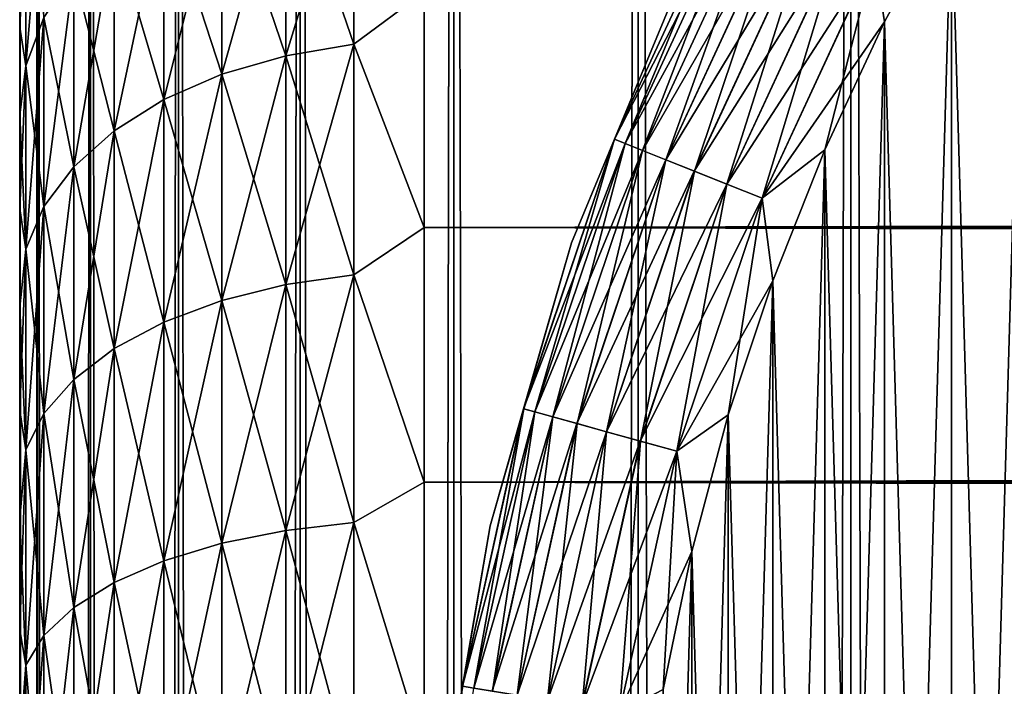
# Model space of a CAD drawing. Extents: x -265 to 265, y 0 to 427.
# Tile 99 of 256: x -265 to -260.13, y 402.1 to 405.4. Entities that reach past the tile are written whole.
import ezdxf

# ---------------------------------------------------------------- set-up
doc = ezdxf.new("R2010")
doc.units = 0
doc.header["$LTSCALE"] = 65.185185
for name, color, linetype in [('2', 7, 'CONTINUOUS'), ('3', 7, 'CONTINUOUS'), ('35', 7, 'CONTINUOUS'), ('36', 7, 'CONTINUOUS'), ('45', 7, 'CONTINUOUS'), ('46', 7, 'CONTINUOUS'), ('47', 7, 'CONTINUOUS'), ('5', 7, 'CONTINUOUS'), ('51', 7, 'CONTINUOUS'), ('55', 7, 'CONTINUOUS')]:
    doc.layers.add(name, color=color, linetype=linetype)

msp = doc.modelspace()

# ---------------------------------------------------------------- linework, layer by layer
at = {"layer": '2', "color": 7, "linetype": 'CONTINUOUS'}
for points in [[(-265, 405.7654, 21.0244), (-265, 405.3593, 20.5372), (-265, 405.7654, 33.9756), (-265, 405.7654, 21.0244)], [(-265, 405.7654, 33.9756), (-265, 405.3593, 20.5372), (-265, 405.3593, 34.4628), (-265, 405.7654, 33.9756)], [(-265, 405.3593, 20.5372), (-265, 404.9246, 20.0753), (-265, 405.3593, 34.4628), (-265, 405.3593, 20.5372)], [(-265, 405.3593, 34.4628), (-265, 404.9246, 20.0753), (-265, 404.9246, 34.9247), (-265, 405.3593, 34.4628)], [(-265, 404.9246, 20.0753), (-265, 404.4628, 19.6406), (-265, 404.9246, 34.9247), (-265, 404.9246, 20.0753)], [(-265, 404.9246, 34.9247), (-265, 404.4628, 19.6406), (-265, 404.4628, 35.3594), (-265, 404.9246, 34.9247)], [(-265, 404.4628, 19.6406), (-265, 403.9755, 19.2345), (-265, 404.4628, 35.3594), (-265, 404.4628, 19.6406)], [(-265, 404.4628, 35.3594), (-265, 403.9755, 19.2345), (-265, 403.9755, 35.7655), (-265, 404.4628, 35.3594)], [(-265, 403.9755, 19.2345), (-265, 403.4646, 18.8586), (-265, 403.9755, 35.7655), (-265, 403.9755, 19.2345)], [(-265, 403.9755, 35.7655), (-265, 403.4646, 18.8586), (-265, 403.4646, 36.1414), (-265, 403.9755, 35.7655)], [(-265, 403.4646, 18.8586), (-265, 402.932, 18.5143), (-265, 403.4646, 36.1414), (-265, 403.4646, 18.8586)], [(-265, 403.4646, 36.1414), (-265, 402.932, 18.5143), (-265, 402.932, 36.4857), (-265, 403.4646, 36.1414)], [(-265, 402.932, 18.5143), (-265, 402.3795, 18.2027), (-265, 402.932, 36.4857), (-265, 402.932, 18.5143)], [(-265, 402.932, 36.4857), (-265, 402.3795, 18.2027), (-265, 402.3795, 36.7973), (-265, 402.932, 36.4857)], [(-265, 402.3795, 18.2027), (-265, 401.8093, 17.925), (-265, 402.3795, 36.7973), (-265, 402.3795, 18.2027)], [(-265, 402.3795, 36.7973), (-265, 401.8093, 17.925), (-265, 401.8093, 37.075), (-265, 402.3795, 36.7973)]]:
    msp.add_3dface(points, dxfattribs=at)
at = {"layer": '3', "color": 7, "linetype": 'CONTINUOUS'}
for points in [[(-263, 405.5348, 37.0756), (-263, 404.3689, 37.9436), (263, 405.5348, 37.0756), (-263, 405.5348, 37.0756)], [(263, 405.5348, 37.0756), (-263, 404.3689, 37.9436), (263, 404.3689, 37.9436), (263, 405.5348, 37.0756)], [(-263, 404.3689, 17.0564), (-263, 405.5348, 17.9244), (263, 404.3689, 17.0564), (-263, 404.3689, 17.0564)], [(263, 404.3689, 17.0564), (-263, 405.5348, 17.9244), (263, 405.5348, 17.9244), (263, 404.3689, 17.0564)], [(-263, 404.3689, 37.9436), (-263, 403.11, 38.6704), (263, 404.3689, 37.9436), (-263, 404.3689, 37.9436)], [(263, 404.3689, 37.9436), (-263, 403.11, 38.6704), (263, 403.11, 38.6704), (263, 404.3689, 37.9436)], [(-263, 403.11, 16.3296), (-263, 404.3689, 17.0564), (263, 403.11, 16.3296), (-263, 403.11, 16.3296)], [(263, 403.11, 16.3296), (-263, 404.3689, 17.0564), (263, 404.3689, 17.0564), (263, 403.11, 16.3296)], [(-263, 403.11, 38.6704), (-263, 401.7753, 39.2462), (263, 403.11, 38.6704), (-263, 403.11, 38.6704)], [(263, 403.11, 38.6704), (-263, 401.7753, 39.2462), (263, 401.7753, 39.2462), (263, 403.11, 38.6704)], [(-263, 401.7753, 15.7538), (-263, 403.11, 16.3296), (263, 401.7753, 15.7538), (-263, 401.7753, 15.7538)], [(263, 401.7753, 15.7538), (-263, 403.11, 16.3296), (263, 403.11, 16.3296), (263, 401.7753, 15.7538)]]:
    msp.add_3dface(points, dxfattribs=at)
at = {"layer": '35', "color": 7, "linetype": 'CONTINUOUS'}
for points in [[(-265, 1), (-264.9121, 1, 1.6218), (-265, 419), (-265, 1)], [(-265, 419), (-264.9121, 1, 1.6218), (-264.9121, 419, 1.6218), (-265, 419)], [(-264.9121, 1, 1.6218), (-264.6493, 1, 3.2246), (-264.9121, 419, 1.6218), (-264.9121, 1, 1.6218)], [(-264.9121, 419, 1.6218), (-264.6493, 1, 3.2246), (-264.6493, 419, 3.2246), (-264.9121, 419, 1.6218)], [(-264.6493, 1, 3.2246), (-264.2148, 1, 4.7895), (-264.6493, 419, 3.2246), (-264.6493, 1, 3.2246)], [(-264.6493, 419, 3.2246), (-264.2148, 1, 4.7895), (-264.2148, 419, 4.7895), (-264.6493, 419, 3.2246)], [(-264.2148, 1, 4.7895), (-263.6136, 1, 6.2983), (-264.2148, 419, 4.7895), (-264.2148, 1, 4.7895)], [(-264.2148, 419, 4.7895), (-263.6136, 1, 6.2983), (-263.6136, 419, 6.2983), (-264.2148, 419, 4.7895)], [(-263.6136, 1, 6.2983), (-262.8529, 1, 7.7333), (-263.6136, 419, 6.2983), (-263.6136, 1, 6.2983)], [(-263.6136, 419, 6.2983), (-262.8529, 1, 7.7333), (-262.8529, 419, 7.7333), (-263.6136, 419, 6.2983)], [(-262.8529, 1, 7.7333), (-261.9414, 1, 9.0776), (-262.8529, 419, 7.7333), (-262.8529, 1, 7.7333)], [(-262.8529, 419, 7.7333), (-261.9414, 1, 9.0776), (-261.9414, 419, 9.0776), (-262.8529, 419, 7.7333)], [(-261.9414, 1, 9.0776), (-260.8899, 1, 10.3155), (-261.9414, 419, 9.0776), (-261.9414, 1, 9.0776)], [(-261.9414, 419, 9.0776), (-260.8899, 1, 10.3155), (-260.8899, 419, 10.3155), (-261.9414, 419, 9.0776)], [(-260.8899, 1, 10.3155), (-259.7108, 1, 11.4324), (-260.8899, 419, 10.3155), (-260.8899, 1, 10.3155)], [(-260.8899, 419, 10.3155), (-259.7108, 1, 11.4324), (-259.7108, 419, 11.4324), (-260.8899, 419, 10.3155)]]:
    msp.add_3dface(points, dxfattribs=at)
at = {"layer": '36', "color": 7, "linetype": 'CONTINUOUS'}
for points in [[(-265, 1), (-265, 419), (-264.9121, 419, -1.6218), (-265, 1)], [(-264.9121, 1, -1.6218), (-265, 1), (-264.9121, 419, -1.6218), (-264.9121, 1, -1.6218)], [(-264.6493, 1, -3.2246), (-264.9121, 1, -1.6218), (-264.6493, 419, -3.2246), (-264.6493, 1, -3.2246)], [(-264.6493, 419, -3.2246), (-264.9121, 1, -1.6218), (-264.9121, 419, -1.6218), (-264.6493, 419, -3.2246)], [(-264.2148, 1, -4.7895), (-264.6493, 1, -3.2246), (-264.2148, 419, -4.7895), (-264.2148, 1, -4.7895)], [(-264.2148, 419, -4.7895), (-264.6493, 1, -3.2246), (-264.6493, 419, -3.2246), (-264.2148, 419, -4.7895)], [(-263.6136, 1, -6.2983), (-264.2148, 1, -4.7895), (-263.6136, 419, -6.2983), (-263.6136, 1, -6.2983)], [(-263.6136, 419, -6.2983), (-264.2148, 1, -4.7895), (-264.2148, 419, -4.7895), (-263.6136, 419, -6.2983)], [(-262.8529, 1, -7.7333), (-263.6136, 1, -6.2983), (-262.8529, 419, -7.7333), (-262.8529, 1, -7.7333)], [(-262.8529, 419, -7.7333), (-263.6136, 1, -6.2983), (-263.6136, 419, -6.2983), (-262.8529, 419, -7.7333)], [(-261.9414, 1, -9.0776), (-262.8529, 1, -7.7333), (-261.9414, 419, -9.0776), (-261.9414, 1, -9.0776)], [(-261.9414, 419, -9.0776), (-262.8529, 1, -7.7333), (-262.8529, 419, -7.7333), (-261.9414, 419, -9.0776)], [(-260.8899, 1, -10.3155), (-261.9414, 1, -9.0776), (-260.8899, 419, -10.3155), (-260.8899, 1, -10.3155)], [(-260.8899, 419, -10.3155), (-261.9414, 1, -9.0776), (-261.9414, 419, -9.0776), (-260.8899, 419, -10.3155)], [(-259.7108, 419, -11.4324), (-259.75, 400, -11.399), (-260.8899, 419, -10.3155), (-259.7108, 419, -11.4324)], [(-260.8899, 1, -10.3155), (-260.8899, 419, -10.3155), (-259.75, 400, -11.399), (-260.8899, 1, -10.3155)]]:
    msp.add_3dface(points, dxfattribs=at)
at = {"layer": '45', "color": 7, "linetype": 'CONTINUOUS'}
for points in [[(-260.3923, 406, -25), (-260.0258, 393.4059, -25), (-260.0258, 406.5941, -25), (-260.3923, 406, -25)], [(-260.7236, 405.3856, -25), (-260.3923, 394, -25), (-260.3923, 406, -25), (-260.7236, 405.3856, -25)], [(-260.3923, 394, -25), (-260.0258, 393.4059, -25), (-260.3923, 406, -25), (-260.3923, 394, -25)], [(-261.0186, 404.753, -25), (-260.7236, 394.6144, -25), (-260.7236, 405.3856, -25), (-261.0186, 404.753, -25)], [(-260.7236, 394.6144, -25), (-260.3923, 394, -25), (-260.7236, 405.3856, -25), (-260.7236, 394.6144, -25)], [(-261.2763, 404.1043, -25), (-261.0186, 395.247, -25), (-261.0186, 404.753, -25), (-261.2763, 404.1043, -25)], [(-261.0186, 395.247, -25), (-260.7236, 394.6144, -25), (-261.0186, 404.753, -25), (-261.0186, 395.247, -25)], [(-261.4959, 403.4416, -25), (-261.2763, 395.8957, -25), (-261.2763, 404.1043, -25), (-261.4959, 403.4416, -25)], [(-261.2763, 395.8957, -25), (-261.0186, 395.247, -25), (-261.2763, 404.1043, -25), (-261.2763, 395.8957, -25)], [(-261.6765, 402.7674, -25), (-261.4959, 396.5584, -25), (-261.4959, 403.4416, -25), (-261.6765, 402.7674, -25)], [(-261.4959, 396.5584, -25), (-261.2763, 395.8957, -25), (-261.4959, 403.4416, -25), (-261.4959, 396.5584, -25)], [(-261.8177, 402.0838, -25), (-261.6765, 397.2326, -25), (-261.6765, 402.7674, -25), (-261.8177, 402.0838, -25)], [(-261.6765, 397.2326, -25), (-261.4959, 396.5584, -25), (-261.6765, 402.7674, -25), (-261.6765, 397.2326, -25)]]:
    msp.add_3dface(points, dxfattribs=at)
at = {"layer": '46', "color": 7, "linetype": 'CONTINUOUS'}
for points in [[(-260.3923, 406, -75), (-260.0258, 406.5941, -75), (-260.3923, 394, -75), (-260.3923, 406, -75)], [(-260.3923, 394, -75), (-260.0258, 406.5941, -75), (-260.0258, 393.4059, -75), (-260.3923, 394, -75)], [(-260.7236, 405.3856, -75), (-260.3923, 406, -75), (-260.7236, 394.6144, -75), (-260.7236, 405.3856, -75)], [(-260.7236, 394.6144, -75), (-260.3923, 406, -75), (-260.3923, 394, -75), (-260.7236, 394.6144, -75)], [(-261.0186, 404.753, -75), (-260.7236, 405.3856, -75), (-261.0186, 395.247, -75), (-261.0186, 404.753, -75)], [(-261.0186, 395.247, -75), (-260.7236, 405.3856, -75), (-260.7236, 394.6144, -75), (-261.0186, 395.247, -75)], [(-261.2763, 404.1043, -75), (-261.0186, 404.753, -75), (-261.2763, 395.8957, -75), (-261.2763, 404.1043, -75)], [(-261.2763, 395.8957, -75), (-261.0186, 404.753, -75), (-261.0186, 395.247, -75), (-261.2763, 395.8957, -75)], [(-261.4959, 403.4416, -75), (-261.2763, 404.1043, -75), (-261.4959, 396.5584, -75), (-261.4959, 403.4416, -75)], [(-261.4959, 396.5584, -75), (-261.2763, 404.1043, -75), (-261.2763, 395.8957, -75), (-261.4959, 396.5584, -75)], [(-261.6765, 402.7674, -75), (-261.4959, 403.4416, -75), (-261.6765, 397.2326, -75), (-261.6765, 402.7674, -75)], [(-261.6765, 397.2326, -75), (-261.4959, 403.4416, -75), (-261.4959, 396.5584, -75), (-261.6765, 397.2326, -75)], [(-261.8177, 402.0838, -75), (-261.6765, 402.7674, -75), (-261.8177, 397.9162, -75), (-261.8177, 402.0838, -75)], [(-261.8177, 397.9162, -75), (-261.6765, 402.7674, -75), (-261.6765, 397.2326, -75), (-261.8177, 397.9162, -75)]]:
    msp.add_3dface(points, dxfattribs=at)
at = {"layer": '47', "color": 7, "linetype": 'CONTINUOUS'}
for points in [[(-261.7126, 405.6405, -74), (-262.2705, 404.2936, -74), (-261.7126, 405.6405, -26), (-261.7126, 405.6405, -74)], [(-261.7126, 405.6405, -26), (-262.2705, 404.2936, -74), (-262.2705, 404.2936, -26), (-261.7126, 405.6405, -26)], [(-262.2705, 404.2936, -74), (-262.6741, 402.8928, -74), (-262.2705, 404.2936, -26), (-262.2705, 404.2936, -74)], [(-262.2705, 404.2936, -26), (-262.6741, 402.8928, -74), (-262.6741, 402.8928, -26), (-262.2705, 404.2936, -26)], [(-262.6741, 402.8928, -74), (-262.9183, 401.4555, -74), (-262.6741, 402.8928, -26), (-262.6741, 402.8928, -74)], [(-262.6741, 402.8928, -26), (-262.9183, 401.4555, -74), (-262.9183, 401.4555, -26), (-262.6741, 402.8928, -26)]]:
    msp.add_3dface(points, dxfattribs=at)
at = {"layer": '5', "color": 7, "linetype": 'CONTINUOUS'}
for points in [[(-263.3473, 405.2747, 17.7509), (-263.6844, 406.2535, 18.7465), (-263.3473, 406.3173, 18.6827), (-263.3473, 405.2747, 17.7509)], [(-263.6844, 406.2535, 36.2535), (-263.6844, 405.2183, 37.1785), (-263.3473, 406.3173, 36.3173), (-263.6844, 406.2535, 36.2535)], [(-263.3473, 406.3173, 36.3173), (-263.6844, 405.2183, 37.1785), (-263.3473, 405.2747, 37.2491), (-263.3473, 406.3173, 36.3173)], [(-263, 405.5348, 37.0756), (-263.3473, 406.3173, 36.3173), (-263.3473, 405.2747, 37.2491), (-263, 405.5348, 37.0756)], [(-263, 405.5348, 17.9244), (-263.3473, 405.2747, 17.7509), (-263.3473, 406.3173, 18.6827), (-263, 405.5348, 17.9244)], [(-264.97, 405.9789, 34.2617), (-264.97, 405.1685, 35.1685), (-264.8801, 406.2425, 34.4719), (-264.97, 405.9789, 34.2617)], [(-264.8801, 406.2425, 34.4719), (-264.97, 405.1685, 35.1685), (-264.8801, 405.4069, 35.4069), (-264.8801, 406.2425, 34.4719)], [(-263.6844, 405.2183, 17.8215), (-264.0006, 406.1491, 18.8509), (-263.6844, 406.2535, 18.7465), (-263.6844, 405.2183, 17.8215)], [(-264.0006, 406.1491, 36.1491), (-264.0006, 405.1263, 37.0631), (-263.6844, 406.2535, 36.2535), (-264.0006, 406.1491, 36.1491)], [(-263.6844, 406.2535, 36.2535), (-264.0006, 405.1263, 37.0631), (-263.6844, 405.2183, 37.1785), (-263.6844, 406.2535, 36.2535)], [(-263.6844, 405.2183, 17.8215), (-263.6844, 406.2535, 18.7465), (-263.3473, 405.2747, 17.7509), (-263.6844, 405.2183, 17.8215)], [(-264.0006, 405.1263, 17.9369), (-264.2864, 406.0075, 18.9925), (-264.0006, 406.1491, 18.8509), (-264.0006, 405.1263, 17.9369)], [(-264.2864, 406.0075, 36.0075), (-264.2864, 405.0015, 36.9065), (-264.0006, 406.1491, 36.1491), (-264.2864, 406.0075, 36.0075)], [(-264.0006, 406.1491, 36.1491), (-264.2864, 405.0015, 36.9065), (-264.0006, 405.1263, 37.0631), (-264.0006, 406.1491, 36.1491)], [(-264.0006, 405.1263, 17.9369), (-264.0006, 406.1491, 18.8509), (-263.6844, 405.2183, 17.8215), (-264.0006, 405.1263, 17.9369)], [(-264.2864, 405.0015, 18.0935), (-264.533, 405.8329, 19.1671), (-264.2864, 406.0075, 18.9925), (-264.2864, 405.0015, 18.0935)], [(-264.533, 405.8329, 35.8329), (-264.533, 404.8475, 36.7135), (-264.2864, 406.0075, 36.0075), (-264.533, 405.8329, 35.8329)], [(-264.2864, 406.0075, 36.0075), (-264.533, 404.8475, 36.7135), (-264.2864, 405.0015, 36.9065), (-264.2864, 406.0075, 36.0075)], [(-264.2864, 405.0015, 18.0935), (-264.2864, 406.0075, 18.9925), (-264.0006, 405.1263, 17.9369), (-264.2864, 405.0015, 18.0935)], [(-265, 405.3593, 20.5372), (-265, 405.7654, 21.0244), (-264.97, 405.9789, 20.7383), (-265, 405.3593, 20.5372)], [(-264.97, 405.1685, 19.8315), (-265, 405.3593, 20.5372), (-264.97, 405.9789, 20.7383), (-264.97, 405.1685, 19.8315)], [(-265, 405.7654, 33.9756), (-265, 405.3593, 34.4628), (-264.97, 405.9789, 34.2617), (-265, 405.7654, 33.9756)], [(-264.97, 405.9789, 34.2617), (-265, 405.3593, 34.4628), (-264.97, 405.1685, 35.1685), (-264.97, 405.9789, 34.2617)], [(-264.97, 405.1685, 19.8315), (-264.97, 405.9789, 20.7383), (-264.8801, 405.4069, 19.5931), (-264.97, 405.1685, 19.8315)], [(-264.533, 404.8475, 18.2865), (-264.7329, 405.6307, 19.3693), (-264.533, 405.8329, 19.1671), (-264.533, 404.8475, 18.2865)], [(-264.7329, 405.6307, 35.6307), (-264.7329, 404.6692, 36.4899), (-264.533, 405.8329, 35.8329), (-264.7329, 405.6307, 35.6307)], [(-264.533, 405.8329, 35.8329), (-264.7329, 404.6692, 36.4899), (-264.533, 404.8475, 36.7135), (-264.533, 405.8329, 35.8329)], [(-264.533, 404.8475, 18.2865), (-264.533, 405.8329, 19.1671), (-264.2864, 405.0015, 18.0935), (-264.533, 404.8475, 18.2865)], [(-264.7329, 404.6692, 18.5101), (-264.8801, 405.4069, 19.5931), (-264.7329, 405.6307, 19.3693), (-264.7329, 404.6692, 18.5101)], [(-264.8801, 405.4069, 35.4069), (-264.8801, 404.4719, 36.2425), (-264.7329, 405.6307, 35.6307), (-264.8801, 405.4069, 35.4069)], [(-264.7329, 405.6307, 35.6307), (-264.8801, 404.4719, 36.2425), (-264.7329, 404.6692, 36.4899), (-264.7329, 405.6307, 35.6307)], [(-264.7329, 404.6692, 18.5101), (-264.7329, 405.6307, 19.3693), (-264.533, 404.8475, 18.2865), (-264.7329, 404.6692, 18.5101)], [(-263, 404.3689, 37.9436), (-263, 405.5348, 37.0756), (-263.3473, 405.2747, 37.2491), (-263, 404.3689, 37.9436)], [(-263, 405.5348, 17.9244), (-263, 404.3689, 17.0564), (-263.3473, 405.2747, 17.7509), (-263, 405.5348, 17.9244)], [(-264.8801, 404.4719, 18.7575), (-264.97, 405.1685, 19.8315), (-264.8801, 405.4069, 19.5931), (-264.8801, 404.4719, 18.7575)], [(-264.97, 405.1685, 35.1685), (-264.97, 404.2617, 35.9789), (-264.8801, 405.4069, 35.4069), (-264.97, 405.1685, 35.1685)], [(-264.8801, 405.4069, 35.4069), (-264.97, 404.2617, 35.9789), (-264.8801, 404.4719, 36.2425), (-264.8801, 405.4069, 35.4069)], [(-264.8801, 404.4719, 18.7575), (-264.8801, 405.4069, 19.5931), (-264.7329, 404.6692, 18.5101), (-264.8801, 404.4719, 18.7575)], [(-265, 404.9246, 20.0753), (-265, 405.3593, 20.5372), (-264.97, 405.1685, 19.8315), (-265, 404.9246, 20.0753)], [(-265, 405.3593, 34.4628), (-265, 404.9246, 34.9247), (-264.97, 405.1685, 35.1685), (-265, 405.3593, 34.4628)], [(-263.3473, 404.1342, 16.9417), (-263.6844, 405.2183, 17.8215), (-263.3473, 405.2747, 17.7509), (-263.3473, 404.1342, 16.9417)], [(-263.6844, 405.2183, 37.1785), (-263.6844, 404.0862, 37.9818), (-263.3473, 405.2747, 37.2491), (-263.6844, 405.2183, 37.1785)], [(-263.3473, 405.2747, 37.2491), (-263.6844, 404.0862, 37.9818), (-263.3473, 404.1342, 38.0583), (-263.3473, 405.2747, 37.2491)], [(-263, 404.3689, 37.9436), (-263.3473, 405.2747, 37.2491), (-263.3473, 404.1342, 38.0583), (-263, 404.3689, 37.9436)], [(-263, 404.3689, 17.0564), (-263.3473, 404.1342, 16.9417), (-263.3473, 405.2747, 17.7509), (-263, 404.3689, 17.0564)], [(-263.6844, 404.0862, 17.0182), (-264.0006, 405.1263, 17.9369), (-263.6844, 405.2183, 17.8215), (-263.6844, 404.0862, 17.0182)], [(-264.0006, 405.1263, 37.0631), (-264.0006, 404.0077, 37.8569), (-263.6844, 405.2183, 37.1785), (-264.0006, 405.1263, 37.0631)], [(-263.6844, 405.2183, 37.1785), (-264.0006, 404.0077, 37.8569), (-263.6844, 404.0862, 37.9818), (-263.6844, 405.2183, 37.1785)], [(-263.6844, 404.0862, 17.0182), (-263.6844, 405.2183, 17.8215), (-263.3473, 404.1342, 16.9417), (-263.6844, 404.0862, 17.0182)], [(-264.97, 404.2617, 19.0211), (-265, 404.9246, 20.0753), (-264.97, 405.1685, 19.8315), (-264.97, 404.2617, 19.0211)], [(-265, 404.9246, 34.9247), (-265, 404.4628, 35.3594), (-264.97, 405.1685, 35.1685), (-265, 404.9246, 34.9247)], [(-264.97, 405.1685, 35.1685), (-265, 404.4628, 35.3594), (-264.97, 404.2617, 35.9789), (-264.97, 405.1685, 35.1685)], [(-264.97, 404.2617, 19.0211), (-264.97, 405.1685, 19.8315), (-264.8801, 404.4719, 18.7575), (-264.97, 404.2617, 19.0211)], [(-264.0006, 404.0077, 17.1431), (-264.2864, 405.0015, 18.0935), (-264.0006, 405.1263, 17.9369), (-264.0006, 404.0077, 17.1431)], [(-264.2864, 405.0015, 36.9065), (-264.2864, 403.9011, 37.6873), (-264.0006, 405.1263, 37.0631), (-264.2864, 405.0015, 36.9065)], [(-264.0006, 405.1263, 37.0631), (-264.2864, 403.9011, 37.6873), (-264.0006, 404.0077, 37.8569), (-264.0006, 405.1263, 37.0631)], [(-264.0006, 404.0077, 17.1431), (-264.0006, 405.1263, 17.9369), (-263.6844, 404.0862, 17.0182), (-264.0006, 404.0077, 17.1431)], [(-264.2864, 403.9011, 17.3127), (-264.533, 404.8475, 18.2865), (-264.2864, 405.0015, 18.0935), (-264.2864, 403.9011, 17.3127)], [(-264.533, 404.8475, 36.7135), (-264.533, 403.7697, 37.4782), (-264.2864, 405.0015, 36.9065), (-264.533, 404.8475, 36.7135)], [(-264.2864, 405.0015, 36.9065), (-264.533, 403.7697, 37.4782), (-264.2864, 403.9011, 37.6873), (-264.2864, 405.0015, 36.9065)], [(-264.2864, 403.9011, 17.3127), (-264.2864, 405.0015, 18.0935), (-264.0006, 404.0077, 17.1431), (-264.2864, 403.9011, 17.3127)], [(-265, 404.4628, 19.6406), (-265, 404.9246, 20.0753), (-264.97, 404.2617, 19.0211), (-265, 404.4628, 19.6406)], [(-264.533, 403.7697, 17.5218), (-264.7329, 404.6692, 18.5101), (-264.533, 404.8475, 18.2865), (-264.533, 403.7697, 17.5218)], [(-264.7329, 404.6692, 36.4899), (-264.7329, 403.6176, 37.236), (-264.533, 404.8475, 36.7135), (-264.7329, 404.6692, 36.4899)], [(-264.533, 404.8475, 36.7135), (-264.7329, 403.6176, 37.236), (-264.533, 403.7697, 37.4782), (-264.533, 404.8475, 36.7135)], [(-264.533, 403.7697, 17.5218), (-264.533, 404.8475, 18.2865), (-264.2864, 403.9011, 17.3127), (-264.533, 403.7697, 17.5218)], [(-264.7329, 403.6176, 17.764), (-264.8801, 404.4719, 18.7575), (-264.7329, 404.6692, 18.5101), (-264.7329, 403.6176, 17.764)], [(-264.8801, 404.4719, 36.2425), (-264.8801, 403.4492, 36.9681), (-264.7329, 404.6692, 36.4899), (-264.8801, 404.4719, 36.2425)], [(-264.7329, 404.6692, 36.4899), (-264.8801, 403.4492, 36.9681), (-264.7329, 403.6176, 37.236), (-264.7329, 404.6692, 36.4899)], [(-264.7329, 403.6176, 17.764), (-264.7329, 404.6692, 18.5101), (-264.533, 403.7697, 17.5218), (-264.7329, 403.6176, 17.764)], [(-265, 403.9755, 19.2345), (-265, 404.4628, 19.6406), (-264.97, 404.2617, 19.0211), (-265, 403.9755, 19.2345)], [(-265, 404.4628, 35.3594), (-265, 403.9755, 35.7655), (-264.97, 404.2617, 35.9789), (-265, 404.4628, 35.3594)], [(-264.8801, 403.4492, 18.0319), (-264.97, 404.2617, 19.0211), (-264.8801, 404.4719, 18.7575), (-264.8801, 403.4492, 18.0319)], [(-264.97, 404.2617, 35.9789), (-264.97, 403.2698, 36.6826), (-264.8801, 404.4719, 36.2425), (-264.97, 404.2617, 35.9789)], [(-264.8801, 404.4719, 36.2425), (-264.97, 403.2698, 36.6826), (-264.8801, 403.4492, 36.9681), (-264.8801, 404.4719, 36.2425)], [(-264.8801, 403.4492, 18.0319), (-264.8801, 404.4719, 18.7575), (-264.7329, 403.6176, 17.764), (-264.8801, 403.4492, 18.0319)], [(-263, 403.11, 38.6704), (-263, 404.3689, 37.9436), (-263.3473, 404.1342, 38.0583), (-263, 403.11, 38.6704)], [(-263, 404.3689, 17.0564), (-263, 403.11, 16.3296), (-263.3473, 404.1342, 16.9417), (-263, 404.3689, 17.0564)], [(-264.97, 403.2698, 18.3174), (-265, 403.9755, 19.2345), (-264.97, 404.2617, 19.0211), (-264.97, 403.2698, 18.3174)], [(-265, 403.9755, 35.7655), (-265, 403.4646, 36.1414), (-264.97, 404.2617, 35.9789), (-265, 403.9755, 35.7655)], [(-264.97, 404.2617, 35.9789), (-265, 403.4646, 36.1414), (-264.97, 403.2698, 36.6826), (-264.97, 404.2617, 35.9789)], [(-264.97, 403.2698, 18.3174), (-264.97, 404.2617, 19.0211), (-264.8801, 403.4492, 18.0319), (-264.97, 403.2698, 18.3174)], [(-263.3473, 402.9104, 16.2653), (-263.6844, 404.0862, 17.0182), (-263.3473, 404.1342, 16.9417), (-263.3473, 402.9104, 16.2653)], [(-263.6844, 404.0862, 37.9818), (-263.6844, 402.8712, 38.6533), (-263.3473, 404.1342, 38.0583), (-263.6844, 404.0862, 37.9818)], [(-263.3473, 404.1342, 38.0583), (-263.6844, 402.8712, 38.6533), (-263.3473, 402.9104, 38.7347), (-263.3473, 404.1342, 38.0583)], [(-263, 403.11, 38.6704), (-263.3473, 404.1342, 38.0583), (-263.3473, 402.9104, 38.7347), (-263, 403.11, 38.6704)], [(-263, 403.11, 16.3296), (-263.3473, 402.9104, 16.2653), (-263.3473, 404.1342, 16.9417), (-263, 403.11, 16.3296)], [(-263.6844, 402.8712, 16.3467), (-264.0006, 404.0077, 17.1431), (-263.6844, 404.0862, 17.0182), (-263.6844, 402.8712, 16.3467)], [(-264.0006, 404.0077, 37.8569), (-264.0006, 402.8071, 38.5204), (-263.6844, 404.0862, 37.9818), (-264.0006, 404.0077, 37.8569)], [(-263.6844, 404.0862, 37.9818), (-264.0006, 402.8071, 38.5204), (-263.6844, 402.8712, 38.6533), (-263.6844, 404.0862, 37.9818)], [(-263.6844, 402.8712, 16.3467), (-263.6844, 404.0862, 17.0182), (-263.3473, 402.9104, 16.2653), (-263.6844, 402.8712, 16.3467)], [(-264.0006, 402.8071, 16.4796), (-264.2864, 403.9011, 17.3127), (-264.0006, 404.0077, 17.1431), (-264.0006, 402.8071, 16.4796)], [(-264.2864, 403.9011, 37.6873), (-264.2864, 402.7202, 38.3399), (-264.0006, 404.0077, 37.8569), (-264.2864, 403.9011, 37.6873)], [(-264.0006, 404.0077, 37.8569), (-264.2864, 402.7202, 38.3399), (-264.0006, 402.8071, 38.5204), (-264.0006, 404.0077, 37.8569)], [(-264.0006, 402.8071, 16.4796), (-264.0006, 404.0077, 17.1431), (-263.6844, 402.8712, 16.3467), (-264.0006, 402.8071, 16.4796)], [(-265, 403.4646, 18.8586), (-265, 403.9755, 19.2345), (-264.97, 403.2698, 18.3174), (-265, 403.4646, 18.8586)], [(-264.2864, 402.7202, 16.6601), (-264.533, 403.7697, 17.5218), (-264.2864, 403.9011, 17.3127), (-264.2864, 402.7202, 16.6601)], [(-264.533, 403.7697, 37.4782), (-264.533, 402.6131, 38.1175), (-264.2864, 403.9011, 37.6873), (-264.533, 403.7697, 37.4782)], [(-264.2864, 403.9011, 37.6873), (-264.533, 402.6131, 38.1175), (-264.2864, 402.7202, 38.3399), (-264.2864, 403.9011, 37.6873)], [(-264.2864, 402.7202, 16.6601), (-264.2864, 403.9011, 17.3127), (-264.0006, 402.8071, 16.4796), (-264.2864, 402.7202, 16.6601)], [(-264.533, 402.6131, 16.8825), (-264.7329, 403.6176, 17.764), (-264.533, 403.7697, 17.5218), (-264.533, 402.6131, 16.8825)], [(-264.7329, 403.6176, 37.236), (-264.7329, 402.489, 37.8598), (-264.533, 403.7697, 37.4782), (-264.7329, 403.6176, 37.236)], [(-264.533, 403.7697, 37.4782), (-264.7329, 402.489, 37.8598), (-264.533, 402.6131, 38.1175), (-264.533, 403.7697, 37.4782)], [(-264.533, 402.6131, 16.8825), (-264.533, 403.7697, 17.5218), (-264.2864, 402.7202, 16.6601), (-264.533, 402.6131, 16.8825)], [(-264.7329, 402.489, 17.1402), (-264.8801, 403.4492, 18.0319), (-264.7329, 403.6176, 17.764), (-264.7329, 402.489, 17.1402)], [(-264.8801, 403.4492, 36.9681), (-264.8801, 402.3517, 37.5747), (-264.7329, 403.6176, 37.236), (-264.8801, 403.4492, 36.9681)], [(-264.7329, 403.6176, 37.236), (-264.8801, 402.3517, 37.5747), (-264.7329, 402.489, 37.8598), (-264.7329, 403.6176, 37.236)], [(-264.7329, 402.489, 17.1402), (-264.7329, 403.6176, 17.764), (-264.533, 402.6131, 16.8825), (-264.7329, 402.489, 17.1402)], [(-265, 402.932, 18.5143), (-265, 403.4646, 18.8586), (-264.97, 403.2698, 18.3174), (-265, 402.932, 18.5143)], [(-265, 403.4646, 36.1414), (-265, 402.932, 36.4857), (-264.97, 403.2698, 36.6826), (-265, 403.4646, 36.1414)], [(-264.8801, 402.3517, 17.4253), (-264.97, 403.2698, 18.3174), (-264.8801, 403.4492, 18.0319), (-264.8801, 402.3517, 17.4253)], [(-264.97, 403.2698, 36.6826), (-264.97, 402.2054, 37.2709), (-264.8801, 403.4492, 36.9681), (-264.97, 403.2698, 36.6826)], [(-264.8801, 403.4492, 36.9681), (-264.97, 402.2054, 37.2709), (-264.8801, 402.3517, 37.5747), (-264.8801, 403.4492, 36.9681)], [(-264.8801, 402.3517, 17.4253), (-264.8801, 403.4492, 18.0319), (-264.7329, 402.489, 17.1402), (-264.8801, 402.3517, 17.4253)], [(-264.97, 402.2054, 17.7291), (-265, 402.932, 18.5143), (-264.97, 403.2698, 18.3174), (-264.97, 402.2054, 17.7291)], [(-265, 402.932, 36.4857), (-265, 402.3795, 36.7973), (-264.97, 403.2698, 36.6826), (-265, 402.932, 36.4857)], [(-264.97, 403.2698, 36.6826), (-265, 402.3795, 36.7973), (-264.97, 402.2054, 37.2709), (-264.97, 403.2698, 36.6826)], [(-264.97, 402.2054, 17.7291), (-264.97, 403.2698, 18.3174), (-264.8801, 402.3517, 17.4253), (-264.97, 402.2054, 17.7291)], [(-263, 401.7753, 39.2462), (-263, 403.11, 38.6704), (-263.3473, 402.9104, 38.7347), (-263, 401.7753, 39.2462)], [(-263, 403.11, 16.3296), (-263, 401.7753, 15.7538), (-263.3473, 402.9104, 16.2653), (-263, 403.11, 16.3296)], [(-265, 402.3795, 18.2027), (-265, 402.932, 18.5143), (-264.97, 402.2054, 17.7291), (-265, 402.3795, 18.2027)], [(-263.3473, 401.6185, 15.7301), (-263.6844, 402.8712, 16.3467), (-263.3473, 402.9104, 16.2653), (-263.3473, 401.6185, 15.7301)], [(-263.6844, 402.8712, 38.6533), (-263.6844, 401.5886, 39.1846), (-263.3473, 402.9104, 38.7347), (-263.6844, 402.8712, 38.6533)], [(-263.3473, 402.9104, 38.7347), (-263.6844, 401.5886, 39.1846), (-263.3473, 401.6185, 39.2699), (-263.3473, 402.9104, 38.7347)], [(-263, 401.7753, 39.2462), (-263.3473, 402.9104, 38.7347), (-263.3473, 401.6185, 39.2699), (-263, 401.7753, 39.2462)], [(-263, 401.7753, 15.7538), (-263.3473, 401.6185, 15.7301), (-263.3473, 402.9104, 16.2653), (-263, 401.7753, 15.7538)], [(-263.6844, 401.5886, 15.8154), (-264.0006, 402.8071, 16.4796), (-263.6844, 402.8712, 16.3467), (-263.6844, 401.5886, 15.8154)], [(-264.0006, 402.8071, 38.5204), (-264.0006, 401.5399, 39.0453), (-263.6844, 402.8712, 38.6533), (-264.0006, 402.8071, 38.5204)], [(-263.6844, 402.8712, 38.6533), (-264.0006, 401.5399, 39.0453), (-263.6844, 401.5886, 39.1846), (-263.6844, 402.8712, 38.6533)], [(-263.6844, 401.5886, 15.8154), (-263.6844, 402.8712, 16.3467), (-263.3473, 401.6185, 15.7301), (-263.6844, 401.5886, 15.8154)], [(-264.0006, 401.5399, 15.9547), (-264.2864, 402.7202, 16.6601), (-264.0006, 402.8071, 16.4796), (-264.0006, 401.5399, 15.9547)], [(-264.2864, 402.7202, 38.3399), (-264.2864, 401.4737, 38.8563), (-264.0006, 402.8071, 38.5204), (-264.2864, 402.7202, 38.3399)], [(-264.0006, 402.8071, 38.5204), (-264.2864, 401.4737, 38.8563), (-264.0006, 401.5399, 39.0453), (-264.0006, 402.8071, 38.5204)], [(-264.0006, 401.5399, 15.9547), (-264.0006, 402.8071, 16.4796), (-263.6844, 401.5886, 15.8154), (-264.0006, 401.5399, 15.9547)], [(-264.2864, 401.4737, 16.1437), (-264.533, 402.6131, 16.8825), (-264.2864, 402.7202, 16.6601), (-264.2864, 401.4737, 16.1437)], [(-264.533, 402.6131, 38.1175), (-264.533, 401.3922, 38.6232), (-264.2864, 402.7202, 38.3399), (-264.533, 402.6131, 38.1175)], [(-264.2864, 402.7202, 38.3399), (-264.533, 401.3922, 38.6232), (-264.2864, 401.4737, 38.8563), (-264.2864, 402.7202, 38.3399)], [(-264.2864, 401.4737, 16.1437), (-264.2864, 402.7202, 16.6601), (-264.0006, 401.5399, 15.9547), (-264.2864, 401.4737, 16.1437)], [(-264.533, 401.3922, 16.3768), (-264.7329, 402.489, 17.1402), (-264.533, 402.6131, 16.8825), (-264.533, 401.3922, 16.3768)], [(-264.7329, 402.489, 37.8598), (-264.7329, 401.2977, 38.3532), (-264.533, 402.6131, 38.1175), (-264.7329, 402.489, 37.8598)], [(-264.533, 402.6131, 38.1175), (-264.7329, 401.2977, 38.3532), (-264.533, 401.3922, 38.6232), (-264.533, 402.6131, 38.1175)], [(-264.533, 401.3922, 16.3768), (-264.533, 402.6131, 16.8825), (-264.2864, 401.4737, 16.1437), (-264.533, 401.3922, 16.3768)], [(-264.7329, 401.2977, 16.6468), (-264.8801, 402.3517, 17.4253), (-264.7329, 402.489, 17.1402), (-264.7329, 401.2977, 16.6468)], [(-264.8801, 402.3517, 37.5747), (-264.8801, 401.1932, 38.0546), (-264.7329, 402.489, 37.8598), (-264.8801, 402.3517, 37.5747)], [(-264.7329, 402.489, 37.8598), (-264.8801, 401.1932, 38.0546), (-264.7329, 401.2977, 38.3532), (-264.7329, 402.489, 37.8598)], [(-264.7329, 401.2977, 16.6468), (-264.7329, 402.489, 17.1402), (-264.533, 401.3922, 16.3768), (-264.7329, 401.2977, 16.6468)], [(-265, 401.8093, 17.925), (-265, 402.3795, 18.2027), (-264.97, 402.2054, 17.7291), (-265, 401.8093, 17.925)], [(-265, 402.3795, 36.7973), (-265, 401.8093, 37.075), (-264.97, 402.2054, 37.2709), (-265, 402.3795, 36.7973)], [(-264.8801, 401.1932, 16.9454), (-264.97, 402.2054, 17.7291), (-264.8801, 402.3517, 17.4253), (-264.8801, 401.1932, 16.9454)], [(-264.97, 402.2054, 37.2709), (-264.97, 401.0818, 37.7363), (-264.8801, 402.3517, 37.5747), (-264.97, 402.2054, 37.2709)], [(-264.8801, 402.3517, 37.5747), (-264.97, 401.0818, 37.7363), (-264.8801, 401.1932, 38.0546), (-264.8801, 402.3517, 37.5747)], [(-264.8801, 401.1932, 16.9454), (-264.8801, 402.3517, 17.4253), (-264.7329, 401.2977, 16.6468), (-264.8801, 401.1932, 16.9454)], [(-264.97, 401.0818, 17.2637), (-265, 401.8093, 17.925), (-264.97, 402.2054, 17.7291), (-264.97, 401.0818, 17.2637)], [(-265, 401.8093, 37.075), (-265, 401.2233, 37.3177), (-264.97, 402.2054, 37.2709), (-265, 401.8093, 37.075)], [(-264.97, 402.2054, 37.2709), (-265, 401.2233, 37.3177), (-264.97, 401.0818, 37.7363), (-264.97, 402.2054, 37.2709)], [(-264.97, 401.0818, 17.2637), (-264.97, 402.2054, 17.7291), (-264.8801, 401.1932, 16.9454), (-264.97, 401.0818, 17.2637)]]:
    msp.add_3dface(points, dxfattribs=at)
at = {"layer": '51', "color": 7, "linetype": 'CONTINUOUS'}
for points in [[(-261.7126, 405.6405, -74), (-261.4687, 406.0803, -74.1951), (-262.0588, 404.8047, -74.1951), (-261.7126, 405.6405, -74)], [(-261.4687, 406.0803, -74.1951), (-262.0059, 404.7836, -74.3829), (-262.0588, 404.8047, -74.1951), (-261.4687, 406.0803, -74.1951)], [(-261.4183, 406.0536, -74.3829), (-262.0059, 404.7836, -74.3829), (-261.4687, 406.0803, -74.1951), (-261.4183, 406.0536, -74.3829)], [(-261.4183, 406.0536, -74.3829), (-261.9199, 404.7493, -74.5559), (-262.0059, 404.7836, -74.3829), (-261.4183, 406.0536, -74.3829)], [(-261.3366, 406.0103, -74.5559), (-261.9199, 404.7493, -74.5559), (-261.4183, 406.0536, -74.3829), (-261.3366, 406.0103, -74.5559)], [(-261.3366, 406.0103, -74.5559), (-261.8042, 404.7032, -74.7075), (-261.9199, 404.7493, -74.5559), (-261.3366, 406.0103, -74.5559)], [(-261.2265, 405.9519, -74.7075), (-261.8042, 404.7032, -74.7075), (-261.3366, 406.0103, -74.5559), (-261.2265, 405.9519, -74.7075)], [(-260.3923, 406, -75), (-260.7236, 405.3856, -75), (-260.7735, 405.7117, -74.981), (-260.3923, 406, -75)], [(-261.2265, 405.9519, -74.7075), (-261.6632, 404.6471, -74.8319), (-261.8042, 404.7032, -74.7075), (-261.2265, 405.9519, -74.7075)], [(-261.0924, 405.8808, -74.8319), (-261.6632, 404.6471, -74.8319), (-261.2265, 405.9519, -74.7075), (-261.0924, 405.8808, -74.8319)], [(-261.0924, 405.8808, -74.8319), (-261.5024, 404.583, -74.9243), (-261.6632, 404.6471, -74.8319), (-261.0924, 405.8808, -74.8319)], [(-260.9394, 405.7997, -74.9243), (-261.5024, 404.583, -74.9243), (-261.0924, 405.8808, -74.8319), (-260.9394, 405.7997, -74.9243)], [(-260.9394, 405.7997, -74.9243), (-261.3279, 404.5134, -74.981), (-261.5024, 404.583, -74.9243), (-260.9394, 405.7997, -74.9243)], [(-260.7735, 405.7117, -74.981), (-261.3279, 404.5134, -74.981), (-260.9394, 405.7997, -74.9243), (-260.7735, 405.7117, -74.981)], [(-260.7735, 405.7117, -74.981), (-261.0186, 404.753, -75), (-261.3279, 404.5134, -74.981), (-260.7735, 405.7117, -74.981)], [(-260.7236, 405.3856, -75), (-261.0186, 404.753, -75), (-260.7735, 405.7117, -74.981), (-260.7236, 405.3856, -75)], [(-262.2705, 404.2936, -74), (-261.7126, 405.6405, -74), (-262.0588, 404.8047, -74.1951), (-262.2705, 404.2936, -74)], [(-262.2705, 404.2936, -74), (-262.0588, 404.8047, -74.1951), (-262.5076, 403.4727, -74.1951), (-262.2705, 404.2936, -74)], [(-262.0588, 404.8047, -74.1951), (-262.4527, 403.4575, -74.3829), (-262.5076, 403.4727, -74.1951), (-262.0588, 404.8047, -74.1951)], [(-262.0059, 404.7836, -74.3829), (-262.4527, 403.4575, -74.3829), (-262.0588, 404.8047, -74.1951), (-262.0059, 404.7836, -74.3829)], [(-262.0059, 404.7836, -74.3829), (-262.3636, 403.4327, -74.5559), (-262.4527, 403.4575, -74.3829), (-262.0059, 404.7836, -74.3829)], [(-261.9199, 404.7493, -74.5559), (-262.3636, 403.4327, -74.5559), (-262.0059, 404.7836, -74.3829), (-261.9199, 404.7493, -74.5559)], [(-261.9199, 404.7493, -74.5559), (-262.2435, 403.3994, -74.7075), (-262.3636, 403.4327, -74.5559), (-261.9199, 404.7493, -74.5559)], [(-261.8042, 404.7032, -74.7075), (-262.2435, 403.3994, -74.7075), (-261.9199, 404.7493, -74.5559), (-261.8042, 404.7032, -74.7075)], [(-261.0186, 404.753, -75), (-261.2763, 404.1043, -75), (-261.3279, 404.5134, -74.981), (-261.0186, 404.753, -75)], [(-261.8042, 404.7032, -74.7075), (-262.0973, 403.3588, -74.8319), (-262.2435, 403.3994, -74.7075), (-261.8042, 404.7032, -74.7075)], [(-261.6632, 404.6471, -74.8319), (-262.0973, 403.3588, -74.8319), (-261.8042, 404.7032, -74.7075), (-261.6632, 404.6471, -74.8319)], [(-261.6632, 404.6471, -74.8319), (-261.9305, 403.3125, -74.9243), (-262.0973, 403.3588, -74.8319), (-261.6632, 404.6471, -74.8319)], [(-261.5024, 404.583, -74.9243), (-261.9305, 403.3125, -74.9243), (-261.6632, 404.6471, -74.8319), (-261.5024, 404.583, -74.9243)], [(-261.5024, 404.583, -74.9243), (-261.7495, 403.2622, -74.981), (-261.9305, 403.3125, -74.9243), (-261.5024, 404.583, -74.9243)], [(-261.3279, 404.5134, -74.981), (-261.7495, 403.2622, -74.981), (-261.5024, 404.583, -74.9243), (-261.3279, 404.5134, -74.981)], [(-261.3279, 404.5134, -74.981), (-261.4959, 403.4416, -75), (-261.7495, 403.2622, -74.981), (-261.3279, 404.5134, -74.981)], [(-261.2763, 404.1043, -75), (-261.4959, 403.4416, -75), (-261.3279, 404.5134, -74.981), (-261.2763, 404.1043, -75)], [(-262.6741, 402.8928, -74), (-262.2705, 404.2936, -74), (-262.5076, 403.4727, -74.1951), (-262.6741, 402.8928, -74)], [(-262.6741, 402.8928, -74), (-262.5076, 403.4727, -74.1951), (-262.8098, 402.1001, -74.1951), (-262.6741, 402.8928, -74)], [(-262.5076, 403.4727, -74.1951), (-262.7536, 402.0908, -74.3829), (-262.8098, 402.1001, -74.1951), (-262.5076, 403.4727, -74.1951)], [(-262.4527, 403.4575, -74.3829), (-262.7536, 402.0908, -74.3829), (-262.5076, 403.4727, -74.1951), (-262.4527, 403.4575, -74.3829)], [(-262.4527, 403.4575, -74.3829), (-262.6622, 402.0759, -74.5559), (-262.7536, 402.0908, -74.3829), (-262.4527, 403.4575, -74.3829)], [(-262.3636, 403.4327, -74.5559), (-262.6622, 402.0759, -74.5559), (-262.4527, 403.4575, -74.3829), (-262.3636, 403.4327, -74.5559)], [(-262.3636, 403.4327, -74.5559), (-262.5393, 402.0557, -74.7075), (-262.6622, 402.0759, -74.5559), (-262.3636, 403.4327, -74.5559)], [(-262.2435, 403.3994, -74.7075), (-262.5393, 402.0557, -74.7075), (-262.3636, 403.4327, -74.5559), (-262.2435, 403.3994, -74.7075)], [(-261.4959, 403.4416, -75), (-261.6765, 402.7674, -75), (-261.7495, 403.2622, -74.981), (-261.4959, 403.4416, -75)], [(-262.2435, 403.3994, -74.7075), (-262.3895, 402.0312, -74.8319), (-262.5393, 402.0557, -74.7075), (-262.2435, 403.3994, -74.7075)], [(-262.0973, 403.3588, -74.8319), (-262.3895, 402.0312, -74.8319), (-262.2435, 403.3994, -74.7075), (-262.0973, 403.3588, -74.8319)], [(-262.0973, 403.3588, -74.8319), (-262.2187, 402.0031, -74.9243), (-262.3895, 402.0312, -74.8319), (-262.0973, 403.3588, -74.8319)], [(-261.9305, 403.3125, -74.9243), (-262.2187, 402.0031, -74.9243), (-262.0973, 403.3588, -74.8319), (-261.9305, 403.3125, -74.9243)], [(-261.9305, 403.3125, -74.9243), (-262.0333, 401.9728, -74.981), (-262.2187, 402.0031, -74.9243), (-261.9305, 403.3125, -74.9243)], [(-261.7495, 403.2622, -74.981), (-262.0333, 401.9728, -74.981), (-261.9305, 403.3125, -74.9243), (-261.7495, 403.2622, -74.981)], [(-261.7495, 403.2622, -74.981), (-261.8177, 402.0838, -75), (-262.0333, 401.9728, -74.981), (-261.7495, 403.2622, -74.981)], [(-261.6765, 402.7674, -75), (-261.8177, 402.0838, -75), (-261.7495, 403.2622, -74.981), (-261.6765, 402.7674, -75)], [(-262.9183, 401.4555, -74), (-262.6741, 402.8928, -74), (-262.8098, 402.1001, -74.1951), (-262.9183, 401.4555, -74)]]:
    msp.add_3dface(points, dxfattribs=at)
at = {"layer": '55', "color": 7, "linetype": 'CONTINUOUS'}
for points in [[(-261.7126, 405.6405, -26), (-262.0591, 404.8048, -25.8061), (-261.4689, 406.0804, -25.8061), (-261.7126, 405.6405, -26)], [(-262.0591, 404.8048, -25.8061), (-261.4187, 406.0538, -25.6182), (-261.4689, 406.0804, -25.8061), (-262.0591, 404.8048, -25.8061)], [(-262.0063, 404.7838, -25.6182), (-261.4187, 406.0538, -25.6182), (-262.0591, 404.8048, -25.8061), (-262.0063, 404.7838, -25.6182)], [(-262.0063, 404.7838, -25.6182), (-261.3371, 406.0106, -25.4451), (-261.4187, 406.0538, -25.6182), (-262.0063, 404.7838, -25.6182)], [(-261.9205, 404.7496, -25.4451), (-261.3371, 406.0106, -25.4451), (-262.0063, 404.7838, -25.6182), (-261.9205, 404.7496, -25.4451)], [(-261.9205, 404.7496, -25.4451), (-261.2272, 405.9523, -25.2933), (-261.3371, 406.0106, -25.4451), (-261.9205, 404.7496, -25.4451)], [(-260.7236, 405.3856, -25), (-260.3923, 406, -25), (-260.7745, 405.7123, -25.0192), (-260.7236, 405.3856, -25)], [(-261.805, 404.7035, -25.2933), (-261.2272, 405.9523, -25.2933), (-261.9205, 404.7496, -25.4451), (-261.805, 404.7035, -25.2933)], [(-261.805, 404.7035, -25.2933), (-261.0933, 405.8813, -25.1687), (-261.2272, 405.9523, -25.2933), (-261.805, 404.7035, -25.2933)], [(-261.6641, 404.6474, -25.1687), (-261.0933, 405.8813, -25.1687), (-261.805, 404.7035, -25.2933), (-261.6641, 404.6474, -25.1687)], [(-261.6641, 404.6474, -25.1687), (-260.9404, 405.8002, -25.0762), (-261.0933, 405.8813, -25.1687), (-261.6641, 404.6474, -25.1687)], [(-261.5034, 404.5834, -25.0762), (-260.9404, 405.8002, -25.0762), (-261.6641, 404.6474, -25.1687), (-261.5034, 404.5834, -25.0762)], [(-261.5034, 404.5834, -25.0762), (-260.7745, 405.7123, -25.0192), (-260.9404, 405.8002, -25.0762), (-261.5034, 404.5834, -25.0762)], [(-261.329, 404.5139, -25.0192), (-260.7745, 405.7123, -25.0192), (-261.5034, 404.5834, -25.0762), (-261.329, 404.5139, -25.0192)], [(-261.329, 404.5139, -25.0192), (-260.7236, 405.3856, -25), (-260.7745, 405.7123, -25.0192), (-261.329, 404.5139, -25.0192)], [(-261.7126, 405.6405, -26), (-262.2705, 404.2936, -26), (-262.0591, 404.8048, -25.8061), (-261.7126, 405.6405, -26)], [(-261.0186, 404.753, -25), (-260.7236, 405.3856, -25), (-261.329, 404.5139, -25.0192), (-261.0186, 404.753, -25)], [(-262.2705, 404.2936, -26), (-262.5079, 403.4728, -25.8061), (-262.0591, 404.8048, -25.8061), (-262.2705, 404.2936, -26)], [(-262.5079, 403.4728, -25.8061), (-262.0063, 404.7838, -25.6182), (-262.0591, 404.8048, -25.8061), (-262.5079, 403.4728, -25.8061)], [(-262.4532, 403.4576, -25.6182), (-262.0063, 404.7838, -25.6182), (-262.5079, 403.4728, -25.8061), (-262.4532, 403.4576, -25.6182)], [(-262.4532, 403.4576, -25.6182), (-261.9205, 404.7496, -25.4451), (-262.0063, 404.7838, -25.6182), (-262.4532, 403.4576, -25.6182)], [(-262.3642, 403.4329, -25.4451), (-261.9205, 404.7496, -25.4451), (-262.4532, 403.4576, -25.6182), (-262.3642, 403.4329, -25.4451)], [(-262.3642, 403.4329, -25.4451), (-261.805, 404.7035, -25.2933), (-261.9205, 404.7496, -25.4451), (-262.3642, 403.4329, -25.4451)], [(-261.2763, 404.1043, -25), (-261.0186, 404.753, -25), (-261.329, 404.5139, -25.0192), (-261.2763, 404.1043, -25)], [(-262.2443, 403.3996, -25.2933), (-261.805, 404.7035, -25.2933), (-262.3642, 403.4329, -25.4451), (-262.2443, 403.3996, -25.2933)], [(-262.2443, 403.3996, -25.2933), (-261.6641, 404.6474, -25.1687), (-261.805, 404.7035, -25.2933), (-262.2443, 403.3996, -25.2933)], [(-262.0982, 403.3591, -25.1687), (-261.6641, 404.6474, -25.1687), (-262.2443, 403.3996, -25.2933), (-262.0982, 403.3591, -25.1687)], [(-262.0982, 403.3591, -25.1687), (-261.5034, 404.5834, -25.0762), (-261.6641, 404.6474, -25.1687), (-262.0982, 403.3591, -25.1687)], [(-261.9315, 403.3128, -25.0762), (-261.5034, 404.5834, -25.0762), (-262.0982, 403.3591, -25.1687), (-261.9315, 403.3128, -25.0762)], [(-261.9315, 403.3128, -25.0762), (-261.329, 404.5139, -25.0192), (-261.5034, 404.5834, -25.0762), (-261.9315, 403.3128, -25.0762)], [(-261.7506, 403.2625, -25.0192), (-261.329, 404.5139, -25.0192), (-261.9315, 403.3128, -25.0762), (-261.7506, 403.2625, -25.0192)], [(-261.7506, 403.2625, -25.0192), (-261.2763, 404.1043, -25), (-261.329, 404.5139, -25.0192), (-261.7506, 403.2625, -25.0192)], [(-262.2705, 404.2936, -26), (-262.6741, 402.8928, -26), (-262.5079, 403.4728, -25.8061), (-262.2705, 404.2936, -26)], [(-261.4959, 403.4416, -25), (-261.2763, 404.1043, -25), (-261.7506, 403.2625, -25.0192), (-261.4959, 403.4416, -25)], [(-262.6741, 402.8928, -26), (-262.81, 402.1001, -25.8061), (-262.5079, 403.4728, -25.8061), (-262.6741, 402.8928, -26)], [(-262.81, 402.1001, -25.8061), (-262.4532, 403.4576, -25.6182), (-262.5079, 403.4728, -25.8061), (-262.81, 402.1001, -25.8061)], [(-262.754, 402.0909, -25.6182), (-262.4532, 403.4576, -25.6182), (-262.81, 402.1001, -25.8061), (-262.754, 402.0909, -25.6182)], [(-262.754, 402.0909, -25.6182), (-262.3642, 403.4329, -25.4451), (-262.4532, 403.4576, -25.6182), (-262.754, 402.0909, -25.6182)], [(-262.6629, 402.076, -25.4451), (-262.3642, 403.4329, -25.4451), (-262.754, 402.0909, -25.6182), (-262.6629, 402.076, -25.4451)], [(-262.6629, 402.076, -25.4451), (-262.2443, 403.3996, -25.2933), (-262.3642, 403.4329, -25.4451), (-262.6629, 402.076, -25.4451)], [(-261.6765, 402.7674, -25), (-261.4959, 403.4416, -25), (-261.7506, 403.2625, -25.0192), (-261.6765, 402.7674, -25)], [(-262.5401, 402.0558, -25.2933), (-262.2443, 403.3996, -25.2933), (-262.6629, 402.076, -25.4451), (-262.5401, 402.0558, -25.2933)], [(-262.5401, 402.0558, -25.2933), (-262.0982, 403.3591, -25.1687), (-262.2443, 403.3996, -25.2933), (-262.5401, 402.0558, -25.2933)], [(-262.3905, 402.0313, -25.1687), (-262.0982, 403.3591, -25.1687), (-262.5401, 402.0558, -25.2933), (-262.3905, 402.0313, -25.1687)], [(-262.3905, 402.0313, -25.1687), (-261.9315, 403.3128, -25.0762), (-262.0982, 403.3591, -25.1687), (-262.3905, 402.0313, -25.1687)], [(-262.2197, 402.0033, -25.0762), (-261.9315, 403.3128, -25.0762), (-262.3905, 402.0313, -25.1687), (-262.2197, 402.0033, -25.0762)], [(-262.2197, 402.0033, -25.0762), (-261.7506, 403.2625, -25.0192), (-261.9315, 403.3128, -25.0762), (-262.2197, 402.0033, -25.0762)], [(-262.0344, 401.9729, -25.0192), (-261.7506, 403.2625, -25.0192), (-262.2197, 402.0033, -25.0762), (-262.0344, 401.9729, -25.0192)], [(-262.0344, 401.9729, -25.0192), (-261.6765, 402.7674, -25), (-261.7506, 403.2625, -25.0192), (-262.0344, 401.9729, -25.0192)], [(-262.6741, 402.8928, -26), (-262.9183, 401.4555, -26), (-262.81, 402.1001, -25.8061), (-262.6741, 402.8928, -26)], [(-261.8177, 402.0838, -25), (-261.6765, 402.7674, -25), (-262.0344, 401.9729, -25.0192), (-261.8177, 402.0838, -25)], [(-262.9183, 401.4555, -26), (-262.962, 400.7028, -25.8061), (-262.81, 402.1001, -25.8061), (-262.9183, 401.4555, -26)], [(-262.962, 400.7028, -25.8061), (-262.754, 402.0909, -25.6182), (-262.81, 402.1001, -25.8061), (-262.962, 400.7028, -25.8061)]]:
    msp.add_3dface(points, dxfattribs=at)

doc.saveas('drawing.dxf')
